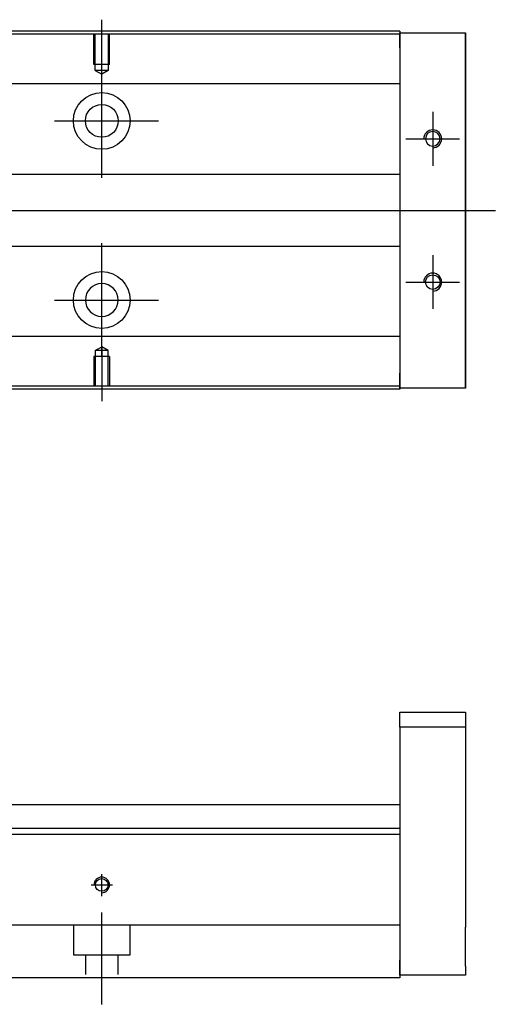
# Model space of a CAD drawing. Header units: millimetres. Extents: x -202 to 3135, y -1537 to 860.
# Tile 31 of 34: x 1388 to 1468, y -487 to -322. Entities that reach past the tile are written whole.
import ezdxf
from ezdxf.lldxf.tags import DXFTag

# ---------------------------------------------------------------- set-up
doc = ezdxf.new("R2010")
doc.units = ezdxf.units.MM
doc.layers.get('0').update_dxf_attribs({"linetype": 'CONTINUOUS'})
tags = doc.linetypes.add('DASHED', pattern=[25.72, 12.86, -12.86]).pattern_tags.tags
tags[6:7] = [DXFTag(74, 4), DXFTag(75, 0), DXFTag(340, '0'), DXFTag(46, 0.0), DXFTag(50, 0.0), DXFTag(44, 0.0), DXFTag(45, 0.0)]
tags[4:5] = [DXFTag(74, 4), DXFTag(75, 0), DXFTag(340, '0'), DXFTag(46, 0.0), DXFTag(50, 0.0), DXFTag(44, 0.0), DXFTag(45, 0.0)]

msp = doc.modelspace()

# ---------------------------------------------------------------- linework, layer by layer
for p, q in [((1401.69, -331.42), (1401.69, -322.3)), ((1401.69, -348.78), (1401.69, -329.73)), ((1457.19, -337.75), (1457.19, -346.75)), ((1393.74, -339.25), (1411.21, -339.25)), ((1452.69, -342.25), (1461.69, -342.25)), ((1326.12, -354.25), (1467.69, -354.25)), ((1401.69, -378.78), (1401.69, -359.73)), ((1457.19, -361.75), (1457.19, -370.75)), ((1452.69, -366.25), (1461.69, -366.25)), ((1393.74, -369.25), (1411.21, -369.25)), ((1401.69, -377.08), (1401.69, -386.2))]:
    msp.add_line(p, q)
at = {"linetype": 'Continuous'}
for p, q in [((1451.69, -324.7), (1333.69, -324.7)), ((1451.69, -324.2), (1333.82, -324.2)), ((1451.69, -324.2), (1451.69, -324.5)), ((1451.69, -327), (1451.69, -324.5)), ((1451.69, -324.5), (1462.69, -324.5)), ((1462.69, -324.5), (1462.69, -327)), ((1462.69, -324.5), (1462.69, -324.5)), ((1462.69, -324.5), (1462.69, -324.5)), ((1462.69, -324.5), (1462.69, -328.31)), ((1462.69, -328.31), (1462.69, -324.5)), ((1462.69, -324.5), (1462.69, -328.31)), ((1462.69, -327), (1462.69, -325.5)), ((1462.69, -328.31), (1462.69, -325.5)), ((1451.69, -327), (1451.69, -381.5)), ((1462.69, -327), (1462.69, -381.5)), ((1462.69, -381.5), (1462.69, -327)), ((1451.69, -333.03), (1371.48, -333.03)), ((1451.69, -348.25), (1373.98, -348.25)), ((1373.98, -360.25), (1451.69, -360.25)), ((1451.69, -375.37), (1371.48, -375.37)), ((1462.69, -380.19), (1462.69, -384)), ((1462.69, -383), (1462.69, -380.19)), ((1462.69, -380.19), (1462.69, -384)), ((1462.69, -384), (1462.69, -380.19)), ((1451.69, -384), (1451.69, -381.5)), ((1462.69, -383), (1462.69, -381.5)), ((1462.69, -381.5), (1462.69, -384)), ((1451.69, -384.2), (1318.44, -384.2)), ((1451.69, -383.7), (1318.57, -383.7)), ((1451.69, -384), (1451.69, -384.2)), ((1462.69, -384), (1451.69, -384)), ((1462.69, -384), (1462.69, -384)), ((1462.69, -384), (1462.69, -384)), ((1451.69, -438.31), (1462.69, -438.31)), ((1451.69, -440.81), (1451.69, -438.31)), ((1462.69, -438.31), (1462.69, -440.81)), ((1462.69, -440.81), (1451.69, -440.81)), ((1451.69, -440.81), (1451.69, -479.81)), ((1462.69, -440.81), (1462.69, -458.81)), ((1451.69, -453.81), (1384.24, -453.81)), ((1451.69, -457.77), (1350.93, -457.77)), ((1451.69, -458.77), (1251.69, -458.77)), ((1451.69, -458.77), (1451.69, -473.47)), ((1462.69, -465.31), (1462.69, -474.31)), ((1451.69, -473.97), (1346.78, -473.97)), ((1451.69, -473.47), (1451.69, -473.97)), ((1451.69, -473.97), (1451.69, -480.77)), ((1451.69, -482.31), (1451.69, -479.81)), ((1451.69, -480.77), (1451.69, -482.77)), ((1462.69, -480.81), (1462.69, -482.31)), ((1451.69, -482.77), (1344.52, -482.77)), ((1462.69, -482.31), (1451.69, -482.31))]:
    msp.add_line(p, q, dxfattribs=at)
at = {"linetype": 'DASHED', "ltscale": 0.1}
for p, q in [((1400.39, -329.8), (1400.39, -324.8)), ((1400.61, -330.8), (1400.61, -324.8)), ((1402.76, -324.8), (1402.76, -330.8)), ((1402.99, -329.8), (1402.99, -324.8)), ((1402.99, -329.8), (1400.39, -329.8)), ((1402.76, -330.8), (1400.61, -330.8)), ((1400.61, -330.8), (1401.69, -331.42)), ((1402.76, -330.8), (1401.69, -331.42)), ((1400.61, -377.7), (1401.69, -377.08)), ((1402.76, -377.7), (1401.69, -377.08)), ((1402.99, -378.7), (1400.39, -378.7)), ((1400.39, -378.7), (1400.39, -383.7)), ((1400.61, -377.7), (1400.61, -383.7)), ((1402.76, -377.7), (1400.61, -377.7)), ((1402.76, -383.7), (1402.76, -377.7)), ((1402.99, -378.7), (1402.99, -383.7)), ((1396.94, -473.97), (1396.94, -478.92)), ((1406.44, -478.92), (1406.44, -473.97)), ((1396.94, -478.92), (1406.44, -478.92)), ((1398.94, -478.92), (1398.94, -482.22)), ((1404.44, -482.22), (1404.44, -478.92))]:
    msp.add_line(p, q, dxfattribs=at)
at = {"linetype": 'DASHED'}
for p, q in [((1451.69, -324.5), (1451.69, -324.7)), ((1451.69, -324.5), (1451.69, -327)), ((1451.69, -324.7), (1451.69, -325.7)), ((1451.69, -325.7), (1451.69, -332.03)), ((1451.69, -332.03), (1451.69, -333.03)), ((1451.69, -333.03), (1451.69, -334.57)), ((1451.69, -334.57), (1451.69, -338.13)), ((1451.69, -338.13), (1451.69, -340.05)), ((1451.69, -340.05), (1451.69, -343.75)), ((1451.69, -364.75), (1451.69, -368.36)), ((1451.69, -368.36), (1451.69, -370.27)), ((1451.69, -370.27), (1451.69, -373.83)), ((1451.69, -373.83), (1451.69, -375.37)), ((1451.69, -375.37), (1451.69, -376.37)), ((1451.69, -376.37), (1451.69, -382.7)), ((1451.69, -381.5), (1451.69, -384)), ((1451.69, -382.7), (1451.69, -383.7)), ((1451.69, -383.7), (1451.69, -384)), ((1451.69, -457.77), (1451.69, -458.77))]:
    msp.add_line(p, q, dxfattribs=at)
at = {"ltscale": 0.5}
for p, q in [((1401.69, -469.08), (1401.69, -465.42)), ((1399.89, -467.22), (1403.49, -467.22)), ((1401.69, -487.22), (1401.69, -471.86))]:
    msp.add_line(p, q, dxfattribs=at)
at = {"linetype": 'Continuous'}
for centre, radius in [((1401.69, -339.25), 4.75), ((1401.69, -339.25), 2.75), ((1401.69, -369.25), 4.75), ((1457.19, -366.25), 1.22), ((1401.69, -467.22), 1.07)]:
    msp.add_circle(centre, radius, dxfattribs=at)
at = {"linetype": 'Continuous', "extrusion": (0, 0, -1)}
for centre, radius in [((-1457.19, -342.25), 1.22), ((-1401.69, -369.25), 2.75)]:
    msp.add_circle(centre, radius, dxfattribs=at)
for centre, radius in [((1457.19, -342.25), 1.5), ((1457.19, -366.25), 1.5), ((1401.69, -467.22), 1.3)]:
    msp.add_arc(centre, radius, 270, 180)
at = {"linetype": 'Continuous', "extrusion": (-9.07067e-11, 2e-16, -1)}
msp.add_open_spline([(1462.69, -328.31), (1462.69, -328.49), (1462.69, -328.67), (1462.69, -329.03), (1462.69, -329.2), (1462.69, -329.54), (1462.69, -329.71), (1462.69, -330.03), (1462.69, -330.18), (1462.69, -330.46), (1462.69, -330.59), (1462.69, -330.84), (1462.69, -330.95), (1462.69, -331.14), (1462.69, -331.23), (1462.69, -331.37), (1462.69, -331.43), (1462.69, -331.51), (1462.69, -331.54), (1462.69, -331.57), (1462.69, -331.57), (1462.69, -331.53), (1462.69, -331.5), (1462.69, -331.41), (1462.69, -331.35), (1462.69, -331.2), (1462.69, -331.11), (1462.69, -330.91), (1462.69, -330.8), (1462.69, -330.55), (1462.69, -330.42), (1462.69, -330.13), (1462.69, -329.98), (1462.69, -329.66), (1462.69, -329.49), (1462.69, -329.32), (1462.69, -329), (1462.69, -328.65), (1462.69, -328.31)], degree=3, knots=[0, 0, 0, 0, 0.052893, 0.052893, 0.105785, 0.105785, 0.158678, 0.158678, 0.211571, 0.211571, 0.264464, 0.264464, 0.317356, 0.317356, 0.370249, 0.370249, 0.423142, 0.423142, 0.476034, 0.476034, 0.528927, 0.528927, 0.58182, 0.58182, 0.634712, 0.634712, 0.687605, 0.687605, 0.740498, 0.740498, 0.793391, 0.793391, 0.846283, 0.846283, 0.899176, 0.899176, 0.899176, 1, 1, 1, 1], dxfattribs=at)
at = {"linetype": 'Continuous'}
for points, knots in [([(1462.69, -328.31), (1462.69, -328.49), (1462.69, -328.67), (1462.69, -329.03), (1462.69, -329.2), (1462.69, -329.54), (1462.69, -329.71), (1462.69, -330.03), (1462.69, -330.18), (1462.69, -330.46), (1462.69, -330.59), (1462.69, -330.84), (1462.69, -330.95), (1462.69, -331.14), (1462.69, -331.23), (1462.69, -331.37), (1462.69, -331.43), (1462.69, -331.51), (1462.69, -331.54), (1462.69, -331.57), (1462.69, -331.57), (1462.69, -331.53), (1462.69, -331.5), (1462.69, -331.41), (1462.69, -331.35), (1462.69, -331.2), (1462.69, -331.11), (1462.69, -330.91), (1462.69, -330.8), (1462.69, -330.55), (1462.69, -330.42), (1462.69, -330.13), (1462.69, -329.98), (1462.69, -329.66), (1462.69, -329.49), (1462.69, -329.32), (1462.69, -329), (1462.69, -328.65), (1462.69, -328.31)], [0, 0, 0, 0, 0.052893, 0.052893, 0.105785, 0.105785, 0.158678, 0.158678, 0.211571, 0.211571, 0.264464, 0.264464, 0.317356, 0.317356, 0.370249, 0.370249, 0.423142, 0.423142, 0.476034, 0.476034, 0.528927, 0.528927, 0.58182, 0.58182, 0.634712, 0.634712, 0.687605, 0.687605, 0.740498, 0.740498, 0.793391, 0.793391, 0.846283, 0.846283, 0.899176, 0.899176, 0.899176, 1, 1, 1, 1]), ([(1462.69, -376.94), (1462.69, -376.94), (1462.69, -376.94), (1462.69, -376.97), (1462.69, -377), (1462.69, -377.09), (1462.69, -377.15), (1462.69, -377.3), (1462.69, -377.39), (1462.69, -377.59), (1462.69, -377.7), (1462.69, -377.95), (1462.69, -378.08), (1462.69, -378.37), (1462.69, -378.52), (1462.69, -378.84), (1462.69, -379.01), (1462.69, -379.34), (1462.69, -379.5), (1462.69, -379.84), (1462.69, -380.01), (1462.69, -380.19)], [0, 0, 0, 0, 0.058411, 0.058411, 0.164275, 0.164275, 0.270139, 0.270139, 0.376003, 0.376003, 0.481867, 0.481867, 0.587731, 0.587731, 0.693595, 0.693595, 0.799459, 0.799459, 0.898473, 0.898473, 1, 1, 1, 1]), ([(1462.69, -380.19), (1462.69, -380.01), (1462.69, -379.83), (1462.69, -379.47), (1462.69, -379.3), (1462.69, -378.96), (1462.69, -378.79), (1462.69, -378.47), (1462.69, -378.32), (1462.69, -378.04), (1462.69, -377.91), (1462.69, -377.66), (1462.69, -377.55), (1462.69, -377.36), (1462.69, -377.27), (1462.69, -377.13), (1462.69, -377.07), (1462.69, -376.99), (1462.69, -376.96), (1462.69, -376.95)], [0, 0, 0, 0, 0.111112, 0.111112, 0.222224, 0.222224, 0.333337, 0.333337, 0.444449, 0.444449, 0.555561, 0.555561, 0.666673, 0.666673, 0.777785, 0.777785, 0.888898, 0.888898, 1, 1, 1, 1]), ([(1462.69, -458.81), (1462.69, -458.81), (1462.69, -458.83), (1462.69, -458.89), (1462.69, -458.93), (1462.69, -459.05), (1462.69, -459.12), (1462.69, -459.3), (1462.69, -459.39), (1462.69, -459.62), (1462.69, -459.74), (1462.69, -460.01), (1462.69, -460.15), (1462.69, -460.45), (1462.69, -460.61), (1462.69, -460.94), (1462.69, -461.11), (1462.69, -461.46), (1462.69, -461.64), (1462.69, -462), (1462.69, -462.18), (1462.69, -462.54), (1462.69, -462.72), (1462.69, -463.07), (1462.69, -463.24), (1462.69, -463.57), (1462.69, -463.72), (1462.69, -464.02), (1462.69, -464.16), (1462.69, -464.43), (1462.69, -464.55), (1462.69, -464.76), (1462.69, -464.86), (1462.69, -465.03), (1462.69, -465.1), (1462.69, -465.21), (1462.69, -465.25), (1462.69, -465.3), (1462.69, -465.31), (1462.69, -465.31)], [0, 0, 0, 0, 0.052926, 0.052926, 0.105852, 0.105852, 0.158778, 0.158778, 0.211704, 0.211704, 0.26463, 0.26463, 0.317556, 0.317556, 0.370482, 0.370482, 0.423408, 0.423408, 0.476333, 0.476333, 0.529259, 0.529259, 0.582185, 0.582185, 0.635111, 0.635111, 0.688037, 0.688037, 0.740963, 0.740963, 0.793889, 0.793889, 0.846815, 0.846815, 0.899741, 0.899741, 0.949242, 0.949242, 1, 1, 1, 1]), ([(1462.69, -480.81), (1462.69, -480.81), (1462.69, -480.8), (1462.69, -480.74), (1462.69, -480.69), (1462.69, -480.58), (1462.69, -480.5), (1462.69, -480.33), (1462.69, -480.23), (1462.69, -480.01), (1462.69, -479.89), (1462.69, -479.62), (1462.69, -479.48), (1462.69, -479.17), (1462.69, -479.01), (1462.69, -478.68), (1462.69, -478.51), (1462.69, -478.16), (1462.69, -477.98), (1462.69, -477.63), (1462.69, -477.44), (1462.69, -477.09), (1462.69, -476.91), (1462.69, -476.56), (1462.69, -476.39), (1462.69, -476.06), (1462.69, -475.9), (1462.69, -475.6), (1462.69, -475.46), (1462.69, -475.2), (1462.69, -475.08), (1462.69, -474.86), (1462.69, -474.77), (1462.69, -474.6), (1462.69, -474.53), (1462.69, -474.42), (1462.69, -474.38), (1462.69, -474.33), (1462.69, -474.31), (1462.69, -474.31)], [0, 0, 0, 0, 0.052926, 0.052926, 0.105852, 0.105852, 0.158778, 0.158778, 0.211704, 0.211704, 0.26463, 0.26463, 0.317556, 0.317556, 0.370482, 0.370482, 0.423408, 0.423408, 0.476333, 0.476333, 0.529259, 0.529259, 0.582185, 0.582185, 0.635111, 0.635111, 0.688037, 0.688037, 0.740963, 0.740963, 0.793889, 0.793889, 0.846815, 0.846815, 0.899741, 0.899741, 0.949242, 0.949242, 1, 1, 1, 1])]:
    msp.add_open_spline(points, degree=3, knots=knots, dxfattribs=at)
at = {"linetype": 'Continuous', "extrusion": (-1.46893e-11, 0, -1)}
msp.add_open_spline([(1462.69, -380.19), (1462.69, -380.01), (1462.69, -379.83), (1462.69, -379.47), (1462.69, -379.3), (1462.69, -378.96), (1462.69, -378.79), (1462.69, -378.47), (1462.69, -378.32), (1462.69, -378.04), (1462.69, -377.91), (1462.69, -377.66), (1462.69, -377.55), (1462.69, -377.36), (1462.69, -377.27), (1462.69, -377.13), (1462.69, -377.07), (1462.69, -376.99), (1462.69, -376.96), (1462.69, -376.93), (1462.69, -376.93), (1462.69, -376.97), (1462.69, -377), (1462.69, -377.09), (1462.69, -377.15), (1462.69, -377.3), (1462.69, -377.39), (1462.69, -377.59), (1462.69, -377.7), (1462.69, -377.95), (1462.69, -378.08), (1462.69, -378.37), (1462.69, -378.52), (1462.69, -378.84), (1462.69, -379.01), (1462.69, -379.34), (1462.69, -379.5), (1462.69, -379.84), (1462.69, -380.01), (1462.69, -380.19)], degree=3, knots=[0, 0, 0, 0, 0.052926, 0.052926, 0.105852, 0.105852, 0.158778, 0.158778, 0.211704, 0.211704, 0.26463, 0.26463, 0.317556, 0.317556, 0.370482, 0.370482, 0.423408, 0.423408, 0.476333, 0.476333, 0.529259, 0.529259, 0.582185, 0.582185, 0.635111, 0.635111, 0.688037, 0.688037, 0.740963, 0.740963, 0.793889, 0.793889, 0.846815, 0.846815, 0.899741, 0.899741, 0.949242, 0.949242, 1, 1, 1, 1], dxfattribs=at)

doc.saveas('drawing.dxf')
